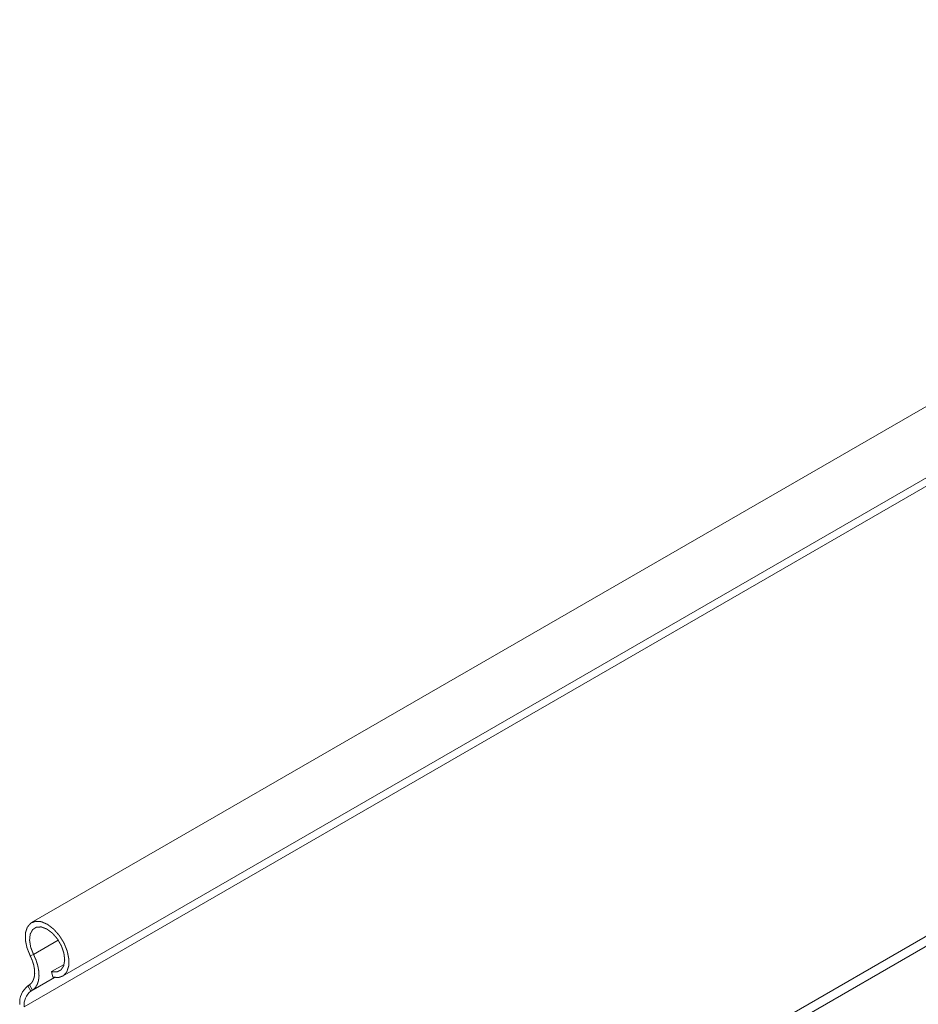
# Model space of a CAD drawing. Header units: millimetres. Extents: x 206 to 1133, y -1929 to 488.
# Tile 2 of 30: x 245 to 377, y -1558 to -1414. Entities that reach past the tile are written whole.
import ezdxf

# ---------------------------------------------------------------- set-up
doc = ezdxf.new("R2010")
doc.units = ezdxf.units.MM
doc.linetypes.add('K5LT32768', pattern=[0])
doc.linetypes.add('K5LT32769', pattern=[0])

msp = doc.modelspace()

# ---------------------------------------------------------------- linework, layer by layer
at = {"color": 7, "linetype": 'K5LT32768', "lineweight": 15}
for p, q in [((476.93, -1413.68), (247.12, -1546.34)), ((251.67, -1554.23), (481.48, -1421.56)), ((475.83, -1426.05), (246.02, -1558.71)), ((246.92, -1551.23), (247.41, -1551.04)), ((251.89, -1552.5), (250.06, -1553.55)), ((250.23, -1554.35), (250.06, -1553.55)), ((246.55, -1555.65), (246.79, -1555.49)), ((246.55, -1555.65), (247.01, -1556.42)), ((246.79, -1555.49), (247.26, -1556.26)), ((247.01, -1556.42), (247.26, -1556.26))]:
    msp.add_line(p, q, dxfattribs=at)
at = {"color": 8, "linetype": 'K5LT32769', "lineweight": 15, "true_color": 0x808080}
for p, q in [((408.88, -1530.79), (246.02, -1624.8)), ((409.51, -1531.89), (246.66, -1625.91)), ((251.04, -1548.94), (247.41, -1551.04)), ((250.49, -1554.41), (247.01, -1556.42)), ((250.47, -1554.41), (247.26, -1556.26))]:
    msp.add_line(p, q, dxfattribs=at)
at = {"color": 7, "linetype": 'K5LT32768', "const_width": 0.15}
for points in [[(246.92, -1551.23), (246.44, -1550.05), (246.2, -1548.89), (246.22, -1547.84), (246.5, -1547), (247.01, -1546.41), (247.72, -1546.15), (248.56, -1546.21), (249.47, -1546.61), (250.37, -1547.31), (251.2, -1548.25), (251.88, -1549.35), (252.35, -1550.53), (252.59, -1551.69), (252.57, -1552.73), (252.29, -1553.58), (251.78, -1554.16), (251.07, -1554.42), (250.23, -1554.35)], [(247.41, -1551.04), (246.99, -1549.98), (246.82, -1548.94), (246.91, -1548.05), (247.26, -1547.38), (247.82, -1547.01), (248.55, -1546.98), (249.36, -1547.29), (250.18, -1547.9), (250.92, -1548.75), (251.5, -1549.77), (251.86, -1550.83), (251.98, -1551.84), (251.83, -1552.69), (251.43, -1553.3), (250.82, -1553.59), (250.06, -1553.55)], [(246.79, -1555.49), (247.11, -1555.21), (247.35, -1554.82), (247.51, -1554.35), (247.57, -1553.8), (247.54, -1553.19), (247.42, -1552.54), (247.21, -1551.88), (246.92, -1551.23)], [(247.26, -1556.26), (247.65, -1555.92), (247.94, -1555.45), (248.13, -1554.87), (248.21, -1554.19), (248.17, -1553.45), (248.02, -1552.65), (247.77, -1551.84), (247.41, -1551.04)]]:
    msp.add_lwpolyline(points, dxfattribs=at)
at = {"color": 7, "linetype": 'K5LT32768', "lineweight": 15}
for centre, radius, start, end in [((248.44, -1558.07), 3.07, 128.0102, 185.2559), ((248.62, -1558.47), 2.61, 128.0106, 185.2556)]:
    msp.add_arc(centre, radius, start, end, dxfattribs=at)

doc.saveas('drawing.dxf')
